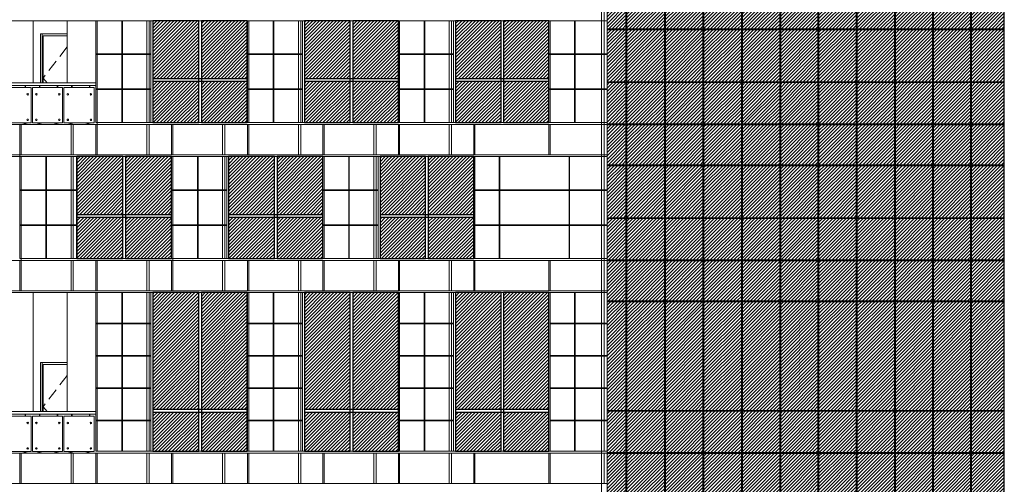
# Model space of a CAD drawing. Header units: millimetres. Extents: x 614675 to 1010864, y -150593 to -87691.
# Tile 107 of 194: x 875174 to 901265, y -122466 to -110166. Entities that reach past the tile are written whole.
import ezdxf

# ---------------------------------------------------------------- set-up
doc = ezdxf.new("R2010")
doc.units = ezdxf.units.MM
doc.header["$LTSCALE"] = 0.05
doc.linetypes.add('DASHED', pattern=[19.05, 12.7, -6.35])
doc.layers.get('0').update_dxf_attribs({"lineweight": 0})
doc.layers.add('011 Dimension', color=16, linetype='Continuous', lineweight=9)
doc.layers.add('013 Door & Window', color=48, linetype='Continuous', lineweight=9)
doc.layers.add('GLASS', color=135, linetype='Continuous')
pattern_1 = [(45, (465252.35, -310325.08), (-44.901281, 44.901281), [])]
pattern_2 = [(45, (504023.31, -320525.08), (-44.901281, 44.901281), [])]
pattern_3 = [(45, (671421.036, -156543.046), (-44.90128, 44.90128), [])]

# ---------------------------------------------------------------- blocks, each defined once
blk = doc.blocks.new('moajiri 01 (2) (2)')
at = {"color": 195}
blk.add_lwpolyline([(2342, 1100), (-190, 1100), (-220, 1100), (-220, 1032), (2342, 1032)], dxfattribs=at)
at = {"lineweight": 0}
for points in [[(-15, 1032), (-15, 1028), (14, 1028), (14, 1032), (-15, 1032)], [(458, 1032), (458, 1028), (486, 1028), (486, 1032), (458, 1032)], [(838, 1032), (838, 1028), (867, 1028), (867, 1032), (838, 1032)], [(1311, 1032), (1311, 1028), (1339, 1028), (1339, 1032), (1311, 1032)], [(1691, 1032), (1691, 1028), (1719, 1028), (1719, 1032), (1691, 1032)], [(2163, 1032), (2163, 1028), (2192, 1028), (2192, 1032), (2163, 1032)]]:
    blk.add_lwpolyline(points, close=True, dxfattribs=at)
for points in [[(-7, 1028), (-7, 980)], [(6, 1028), (6, 980)], [(466, 1028), (466, 980)], [(479, 1028), (479, 980)], [(846, 1028), (846, 980)], [(859, 1028), (859, 980)], [(1319, 1028), (1319, 980)], [(1332, 1028), (1332, 980)], [(1699, 1028), (1699, 980)], [(1712, 1028), (1712, 980)], [(2171, 1028), (2171, 980)], [(2184, 1028), (2184, 980)], [(-12, 45), (-12, 10)], [(12, 45), (12, 10)], [(450, 45), (450, 10)], [(474, 45), (474, 10)], [(830, 45), (830, 10)], [(855, 45), (855, 10)], [(1285, 45), (1285, 10)], [(1310, 45), (1310, 10)], [(1664, 45), (1664, 10)], [(1689, 45), (1689, 10)], [(2123, 45), (2123, 10)], [(2148, 45), (2148, 10)]]:
    blk.add_lwpolyline(points, dxfattribs=at)
for points in [[(-57, 0), (57, 0), (56, 6, 0.39896), (52, 10), (-52, 10, 0.39896), (-56, 6), (-57, 0)], [(405, 0), (519, 0), (518, 6, 0.39896), (514, 10), (410, 10, 0.39896), (406, 6), (405, 0)], [(786, 0), (899, 0), (899, 6, 0.39896), (894, 10), (791, 10, 0.39896), (787, 6), (786, 0)], [(1241, 0), (1354, 0), (1354, 6, 0.39896), (1349, 10), (1246, 10, 0.39896), (1242, 6), (1241, 0)], [(1620, 0), (1733, 0), (1733, 6, 0.39896), (1728, 10), (1625, 10, 0.39896), (1620, 6), (1620, 0)], [(2079, 0), (2192, 0), (2192, 6, 0.39896), (2187, 10), (2084, 10, 0.39896), (2079, 6), (2079, 0)]]:
    blk.add_lwpolyline(points, format="xyb", close=True, dxfattribs=at)
for centre in [(-77, 800), (537, 800), (766, 800), (1373, 800), (1600, 800), (2211, 800), (-77, 125), (537, 125), (766, 125), (1373, 125), (1600, 125), (2211, 125)]:
    blk.add_circle(centre, 20, dxfattribs=at)
at = {"layer": '011 Dimension', "color": 135, "lineweight": 0}
for points in [[(-182, 980), (627, 980)], [(-182, 980), (-182, 45)], [(627, 980), (627, 45)], [(661, 980), (661, 45)], [(661, 980), (1460, 980)], [(1460, 980), (1460, 45)], [(1494, 980), (1494, 45)], [(1494, 980), (2297, 980)], [(2297, 980), (2297, 45)], [(-182, 45), (627, 45)], [(661, 45), (1460, 45)], [(1494, 45), (2297, 45)]]:
    blk.add_lwpolyline(points, dxfattribs=at)

msp = doc.modelspace()

# ---------------------------------------------------------------- hatches: boundary and pattern name
h = msp.add_hatch()
h.set_pattern_fill('ANSI31', color=251, scale=20, style=0)
h.set_pattern_definition(pattern_3)
h.paths.add_polyline_path([(890743, -110408), (891249, -110408), (891249, -109341), (890743, -109341)])
h.paths.add_polyline_path([(891249, -108223), (890743, -108223), (890743, -109326), (891249, -109326)])
h.paths.add_polyline_path([(901265, -108223), (900397, -108223), (900397, -109326), (901265, -109326)])
h.paths.add_polyline_path([(900397, -110408), (901265, -110408), (901265, -109341), (900397, -109341)])
h.paths.add_polyline_path([(899389, -110408), (900380, -110408), (900380, -109341), (899389, -109341)])
h.paths.add_polyline_path([(900380, -108223), (899389, -108223), (899389, -109326), (900380, -109326)])
h.paths.add_polyline_path([(898379, -110408), (899372, -110408), (899372, -109341), (898379, -109341)])
h.paths.add_polyline_path([(899372, -108223), (898379, -108223), (898379, -109326), (899372, -109326)])
h.paths.add_polyline_path([(897367, -110408), (898362, -110408), (898362, -109341), (897367, -109341)])
h.paths.add_polyline_path([(898362, -108223), (897367, -108223), (897367, -109326), (898362, -109326)])
h.paths.add_polyline_path([(896354, -110408), (897350, -110408), (897350, -109341), (896354, -109341)])
h.paths.add_polyline_path([(897350, -108223), (896354, -108223), (896354, -109326), (897350, -109326)])
h.paths.add_polyline_path([(895340, -110408), (896337, -110408), (896337, -109341), (895340, -109341)])
h.paths.add_polyline_path([(896337, -108223), (895340, -108223), (895340, -109326), (896337, -109326)])
h.paths.add_polyline_path([(894324, -110408), (895323, -110408), (895323, -109341), (894324, -109341)])
h.paths.add_polyline_path([(895323, -108223), (894324, -108223), (894324, -109326), (895323, -109326)])
h.paths.add_polyline_path([(893306, -110408), (894306, -110408), (894306, -109341), (893306, -109341)])
h.paths.add_polyline_path([(894306, -108223), (893306, -108223), (893306, -109326), (894306, -109326)])
h.paths.add_polyline_path([(892287, -110408), (893289, -110408), (893289, -109341), (892287, -109341)])
h.paths.add_polyline_path([(893289, -108223), (892287, -108223), (892287, -109326), (893289, -109326)])
h.paths.add_polyline_path([(891266, -110408), (892270, -110408), (892270, -109341), (891266, -109341)])
h.paths.add_polyline_path([(892270, -108223), (891266, -108223), (891266, -109326), (892270, -109326)])
h = msp.add_hatch()
h.set_pattern_fill('ANSI31', color=253, scale=20, style=0)
h.set_pattern_definition([(45, (465252.35, -320525.08), (-44.901281, 44.901281), [])])
h.paths.add_polyline_path([(855657, -112891), (856897, -112891), (856897, -111792), (855657, -111792)])
h.paths.add_polyline_path([(856897, -110191), (855657, -110191), (855657, -111720), (856897, -111720)])
h.paths.add_polyline_path([(854344, -112891), (855585, -112891), (855585, -111792), (854344, -111792)])
h.paths.add_polyline_path([(855585, -110191), (854344, -110191), (854344, -111720), (855585, -111720)])
h.paths.add_polyline_path([(859743, -112891), (860981, -112891), (860981, -111792), (859743, -111792)])
h.paths.add_polyline_path([(860981, -110191), (859743, -110191), (859743, -111720), (860981, -111720)])
h.paths.add_polyline_path([(858434, -112891), (859672, -112891), (859672, -111792), (858434, -111792)])
h.paths.add_polyline_path([(859672, -110191), (858434, -110191), (858434, -111720), (859672, -111720)])
h.paths.add_polyline_path([(863817, -112891), (865052, -112891), (865052, -111792), (863817, -111792)])
h.paths.add_polyline_path([(865052, -110191), (863817, -110191), (863817, -111720), (865052, -111720)])
h.paths.add_polyline_path([(862511, -112891), (863746, -112891), (863746, -111792), (862511, -111792)])
h.paths.add_polyline_path([(863746, -110191), (862511, -110191), (862511, -111720), (863746, -111720)])
h.paths.add_polyline_path([(867879, -112891), (869110, -112891), (869110, -111792), (867879, -111792)])
h.paths.add_polyline_path([(869110, -110191), (867879, -110191), (867879, -111720), (869110, -111720)])
h.paths.add_polyline_path([(866576, -112891), (867808, -112891), (867808, -111792), (866576, -111792)])
h.paths.add_polyline_path([(867808, -110191), (866576, -110191), (866576, -111720), (867808, -111720)])
h.paths.add_polyline_path([(879988, -112891), (881206, -112891), (881206, -111792), (879988, -111792)])
h.paths.add_polyline_path([(881206, -110191), (879988, -110191), (879988, -111720), (881206, -111720)])
h.paths.add_polyline_path([(878700, -112891), (879918, -112891), (879918, -111792), (878700, -111792)])
h.paths.add_polyline_path([(879918, -110191), (878700, -110191), (878700, -111720), (879918, -111720)])
h.paths.add_polyline_path([(884000, -112891), (885209, -112891), (885209, -111792), (884000, -111792)])
h.paths.add_polyline_path([(885209, -110191), (884000, -110191), (884000, -111720), (885209, -111720)])
h.paths.add_polyline_path([(882718, -112891), (883930, -112891), (883930, -111792), (882718, -111792)])
h.paths.add_polyline_path([(883930, -110191), (882718, -110191), (882718, -111720), (883930, -111720)])
h.paths.add_polyline_path([(887999, -112891), (889197, -112891), (889197, -111792), (887999, -111792)])
h.paths.add_polyline_path([(889197, -110191), (887999, -110191), (887999, -111720), (889197, -111720)])
h.paths.add_polyline_path([(886723, -112891), (887929, -112891), (887929, -111792), (886723, -111792)])
h.paths.add_polyline_path([(887929, -110191), (886723, -110191), (886723, -111720), (887929, -111720)])
h = msp.add_hatch()
h.set_pattern_fill('ANSI31', color=253, scale=20, style=0)
h.set_pattern_definition(pattern_2)
h.paths.add_polyline_path([(900397, -111808), (901265, -111808), (901265, -110423), (900397, -110423)])
h.paths.add_polyline_path([(890743, -111808), (891249, -111808), (891249, -110423), (890743, -110423)])
h.paths.add_polyline_path([(899389, -111808), (900380, -111808), (900380, -110423), (899389, -110423)])
h.paths.add_polyline_path([(898379, -111808), (899372, -111808), (899372, -110423), (898379, -110423)])
h.paths.add_polyline_path([(897367, -111808), (898362, -111808), (898362, -110423), (897367, -110423)])
h.paths.add_polyline_path([(896354, -111808), (897350, -111808), (897350, -110423), (896354, -110423)])
h.paths.add_polyline_path([(895340, -111808), (896337, -111808), (896337, -110423), (895340, -110423)])
h.paths.add_polyline_path([(894324, -111808), (895323, -111808), (895323, -110423), (894324, -110423)])
h.paths.add_polyline_path([(893306, -111808), (894306, -111808), (894306, -110423), (893306, -110423)])
h.paths.add_polyline_path([(892287, -111808), (893289, -111808), (893289, -110423), (892287, -110423)])
h.paths.add_polyline_path([(891266, -111808), (892270, -111808), (892270, -110423), (891266, -110423)])
h = msp.add_hatch()
h.set_pattern_fill('ANSI31', color=251, scale=20, style=0)
h.set_pattern_definition(pattern_3)
h.paths.add_polyline_path([(890743, -114008), (891249, -114008), (891249, -112941), (890743, -112941)])
h.paths.add_polyline_path([(890743, -112926), (891249, -112926), (891249, -111823), (890743, -111823)])
h.paths.add_polyline_path([(900397, -112926), (901265, -112926), (901265, -111823), (900397, -111823)])
h.paths.add_polyline_path([(900397, -114008), (901265, -114008), (901265, -112941), (900397, -112941)])
h.paths.add_polyline_path([(899389, -114008), (900380, -114008), (900380, -112941), (899389, -112941)])
h.paths.add_polyline_path([(899389, -112926), (900380, -112926), (900380, -111823), (899389, -111823)])
h.paths.add_polyline_path([(898379, -114008), (899372, -114008), (899372, -112941), (898379, -112941)])
h.paths.add_polyline_path([(898379, -112926), (899372, -112926), (899372, -111823), (898379, -111823)])
h.paths.add_polyline_path([(897367, -114008), (898362, -114008), (898362, -112941), (897367, -112941)])
h.paths.add_polyline_path([(897367, -112926), (898362, -112926), (898362, -111823), (897367, -111823)])
h.paths.add_polyline_path([(896354, -114008), (897350, -114008), (897350, -112941), (896354, -112941)])
h.paths.add_polyline_path([(896354, -112926), (897350, -112926), (897350, -111823), (896354, -111823)])
h.paths.add_polyline_path([(895340, -114008), (896337, -114008), (896337, -112941), (895340, -112941)])
h.paths.add_polyline_path([(895340, -112926), (896337, -112926), (896337, -111823), (895340, -111823)])
h.paths.add_polyline_path([(894324, -114008), (895323, -114008), (895323, -112941), (894324, -112941)])
h.paths.add_polyline_path([(894324, -112926), (895323, -112926), (895323, -111823), (894324, -111823)])
h.paths.add_polyline_path([(893306, -114008), (894306, -114008), (894306, -112941), (893306, -112941)])
h.paths.add_polyline_path([(893306, -112926), (894306, -112926), (894306, -111823), (893306, -111823)])
h.paths.add_polyline_path([(892287, -114008), (893289, -114008), (893289, -112941), (892287, -112941)])
h.paths.add_polyline_path([(892287, -112926), (893289, -112926), (893289, -111823), (892287, -111823)])
h.paths.add_polyline_path([(891266, -114008), (892270, -114008), (892270, -112941), (891266, -112941)])
h.paths.add_polyline_path([(891266, -112926), (892270, -112926), (892270, -111823), (891266, -111823)])
h = msp.add_hatch()
h.set_pattern_fill('ANSI31', color=253, scale=20, style=0)
h.set_pattern_definition(pattern_1)
h.paths.add_polyline_path([(856392, -116491), (857632, -116491), (857632, -115392), (856392, -115392)])
h.paths.add_polyline_path([(857632, -113791), (856392, -113791), (856392, -115320), (857632, -115320)])
h.paths.add_polyline_path([(857703, -116491), (858942, -116491), (858942, -115392), (857703, -115392)])
h.paths.add_polyline_path([(858942, -113791), (857703, -113791), (857703, -115320), (858942, -115320)])
h.paths.add_polyline_path([(860473, -116491), (861710, -116491), (861710, -115392), (860473, -115392)])
h.paths.add_polyline_path([(861710, -113791), (860473, -113791), (860473, -115320), (861710, -115320)])
h.paths.add_polyline_path([(861781, -116491), (863018, -116491), (863018, -115392), (861781, -115392)])
h.paths.add_polyline_path([(863018, -113791), (861781, -113791), (861781, -115320), (863018, -115320)])
h.paths.add_polyline_path([(864545, -116491), (865778, -116491), (865778, -115392), (864545, -115392)])
h.paths.add_polyline_path([(865778, -113791), (864545, -113791), (864545, -115320), (865778, -115320)])
h.paths.add_polyline_path([(865850, -116491), (867083, -116491), (867083, -115392), (865850, -115392)])
h.paths.add_polyline_path([(867083, -113791), (865850, -113791), (865850, -115320), (867083, -115320)])
h.paths.add_polyline_path([(877978, -116491), (879197, -116491), (879197, -115392), (877978, -115392)])
h.paths.add_polyline_path([(879197, -113791), (877978, -113791), (877978, -115320), (879197, -115320)])
h.paths.add_polyline_path([(876687, -116491), (877908, -116491), (877908, -115392), (876687, -115392)])
h.paths.add_polyline_path([(877908, -113791), (876687, -113791), (876687, -115320), (877908, -115320)])
h.paths.add_polyline_path([(880709, -116491), (881924, -116491), (881924, -115392), (880709, -115392)])
h.paths.add_polyline_path([(881924, -113791), (880709, -113791), (880709, -115320), (881924, -115320)])
h.paths.add_polyline_path([(881995, -116491), (883208, -116491), (883208, -115392), (881995, -115392)])
h.paths.add_polyline_path([(883208, -113791), (881995, -113791), (881995, -115320), (883208, -115320)])
h.paths.add_polyline_path([(884723, -116491), (885932, -116491), (885932, -115392), (884723, -115392)])
h.paths.add_polyline_path([(885932, -113791), (884723, -113791), (884723, -115320), (885932, -115320)])
h.paths.add_polyline_path([(886002, -116491), (887206, -116491), (887206, -115392), (886002, -115392)])
h.paths.add_polyline_path([(887206, -113791), (886002, -113791), (886002, -115320), (887206, -115320)])
h = msp.add_hatch()
h.set_pattern_fill('ANSI31', color=253, scale=20, style=0)
h.set_pattern_definition(pattern_2)
h.paths.add_polyline_path([(900397, -115408), (901265, -115408), (901265, -114023), (900397, -114023)])
h.paths.add_polyline_path([(890743, -115408), (891249, -115408), (891249, -114023), (890743, -114023)])
h.paths.add_polyline_path([(899389, -115408), (900380, -115408), (900380, -114023), (899389, -114023)])
h.paths.add_polyline_path([(898379, -115408), (899372, -115408), (899372, -114023), (898379, -114023)])
h.paths.add_polyline_path([(897367, -115408), (898362, -115408), (898362, -114023), (897367, -114023)])
h.paths.add_polyline_path([(896354, -115408), (897350, -115408), (897350, -114023), (896354, -114023)])
h.paths.add_polyline_path([(895340, -115408), (896337, -115408), (896337, -114023), (895340, -114023)])
h.paths.add_polyline_path([(894324, -115408), (895323, -115408), (895323, -114023), (894324, -114023)])
h.paths.add_polyline_path([(893306, -115408), (894306, -115408), (894306, -114023), (893306, -114023)])
h.paths.add_polyline_path([(892287, -115408), (893289, -115408), (893289, -114023), (892287, -114023)])
h.paths.add_polyline_path([(891266, -115408), (892270, -115408), (892270, -114023), (891266, -114023)])
h = msp.add_hatch()
h.set_pattern_fill('ANSI31', color=251, scale=20, style=0)
h.set_pattern_definition(pattern_3)
h.paths.add_polyline_path([(890743, -117608), (891249, -117608), (891249, -116541), (890743, -116541)])
h.paths.add_polyline_path([(891249, -115423), (890743, -115423), (890743, -116526), (891249, -116526)])
h.paths.add_polyline_path([(901265, -115423), (900397, -115423), (900397, -116526), (901265, -116526)])
h.paths.add_polyline_path([(900397, -117608), (901265, -117608), (901265, -116541), (900397, -116541)])
h.paths.add_polyline_path([(899389, -117608), (900380, -117608), (900380, -116541), (899389, -116541)])
h.paths.add_polyline_path([(900380, -115423), (899389, -115423), (899389, -116526), (900380, -116526)])
h.paths.add_polyline_path([(898379, -117608), (899372, -117608), (899372, -116541), (898379, -116541)])
h.paths.add_polyline_path([(899372, -115423), (898379, -115423), (898379, -116526), (899372, -116526)])
h.paths.add_polyline_path([(897367, -117608), (898362, -117608), (898362, -116541), (897367, -116541)])
h.paths.add_polyline_path([(898362, -115423), (897367, -115423), (897367, -116526), (898362, -116526)])
h.paths.add_polyline_path([(896354, -117608), (897350, -117608), (897350, -116541), (896354, -116541)])
h.paths.add_polyline_path([(897350, -115423), (896354, -115423), (896354, -116526), (897350, -116526)])
h.paths.add_polyline_path([(895340, -117608), (896337, -117608), (896337, -116541), (895340, -116541)])
h.paths.add_polyline_path([(896337, -115423), (895340, -115423), (895340, -116526), (896337, -116526)])
h.paths.add_polyline_path([(894324, -117608), (895323, -117608), (895323, -116541), (894324, -116541)])
h.paths.add_polyline_path([(895323, -115423), (894324, -115423), (894324, -116526), (895323, -116526)])
h.paths.add_polyline_path([(893306, -117608), (894306, -117608), (894306, -116541), (893306, -116541)])
h.paths.add_polyline_path([(894306, -115423), (893306, -115423), (893306, -116526), (894306, -116526)])
h.paths.add_polyline_path([(892287, -117608), (893289, -117608), (893289, -116541), (892287, -116541)])
h.paths.add_polyline_path([(893289, -115423), (892287, -115423), (892287, -116526), (893289, -116526)])
h.paths.add_polyline_path([(891266, -117608), (892270, -117608), (892270, -116541), (891266, -116541)])
h.paths.add_polyline_path([(892270, -115423), (891266, -115423), (891266, -116526), (892270, -116526)])
h = msp.add_hatch()
h.set_pattern_fill('ANSI31', color=253, scale=20, style=0)
h.set_pattern_definition(pattern_1)
h.paths.add_polyline_path([(855657, -121591), (856897, -121591), (856897, -120552), (855657, -120552)])
h.paths.add_polyline_path([(856897, -117391), (855657, -117391), (855657, -120480), (856897, -120480)])
h.paths.add_polyline_path([(854344, -121591), (855585, -121591), (855585, -120552), (854344, -120552)])
h.paths.add_polyline_path([(855585, -117391), (854344, -117391), (854344, -120480), (855585, -120480)])
h.paths.add_polyline_path([(859743, -121591), (860981, -121591), (860981, -120552), (859743, -120552)])
h.paths.add_polyline_path([(860981, -117391), (859743, -117391), (859743, -120480), (860981, -120480)])
h.paths.add_polyline_path([(858434, -121591), (859672, -121591), (859672, -120552), (858434, -120552)])
h.paths.add_polyline_path([(859672, -117391), (858434, -117391), (858434, -120480), (859672, -120480)])
h.paths.add_polyline_path([(863817, -121591), (865052, -121591), (865052, -120552), (863817, -120552)])
h.paths.add_polyline_path([(865052, -117391), (863817, -117391), (863817, -120480), (865052, -120480)])
h.paths.add_polyline_path([(862511, -121591), (863746, -121591), (863746, -120552), (862511, -120552)])
h.paths.add_polyline_path([(863746, -117391), (862511, -117391), (862511, -120480), (863746, -120480)])
h.paths.add_polyline_path([(867879, -121591), (869110, -121591), (869110, -120552), (867879, -120552)])
h.paths.add_polyline_path([(869110, -117391), (867879, -117391), (867879, -120480), (869110, -120480)])
h.paths.add_polyline_path([(866576, -121591), (867808, -121591), (867808, -120552), (866576, -120552)])
h.paths.add_polyline_path([(867808, -117391), (866576, -117391), (866576, -120480), (867808, -120480)])
h.paths.add_polyline_path([(879988, -121591), (881206, -121591), (881206, -120552), (879988, -120552)])
h.paths.add_polyline_path([(881206, -117391), (879988, -117391), (879988, -120480), (881206, -120480)])
h.paths.add_polyline_path([(878700, -121591), (879918, -121591), (879918, -120552), (878700, -120552)])
h.paths.add_polyline_path([(879918, -117391), (878700, -117391), (878700, -120480), (879918, -120480)])
h.paths.add_polyline_path([(884000, -121591), (885209, -121591), (885209, -120552), (884000, -120552)])
h.paths.add_polyline_path([(885209, -117391), (884000, -117391), (884000, -120480), (885209, -120480)])
h.paths.add_polyline_path([(882718, -121591), (883930, -121591), (883930, -120552), (882718, -120552)])
h.paths.add_polyline_path([(883930, -117391), (882718, -117391), (882718, -120480), (883930, -120480)])
h.paths.add_polyline_path([(887999, -121591), (889197, -121591), (889197, -120552), (887999, -120552)])
h.paths.add_polyline_path([(889197, -117391), (887999, -117391), (887999, -120480), (889197, -120480)])
h.paths.add_polyline_path([(886723, -121591), (887929, -121591), (887929, -120552), (886723, -120552)])
h.paths.add_polyline_path([(887929, -117391), (886723, -117391), (886723, -120480), (887929, -120480)])
h = msp.add_hatch()
h.set_pattern_fill('ANSI31', color=253, scale=20, style=0)
h.set_pattern_definition(pattern_2)
h.paths.add_polyline_path([(900397, -120508), (901265, -120508), (901265, -117623), (900397, -117623)])
h.paths.add_polyline_path([(890743, -120508), (891249, -120508), (891249, -117623), (890743, -117623)])
h.paths.add_polyline_path([(899389, -120508), (900380, -120508), (900380, -117623), (899389, -117623)])
h.paths.add_polyline_path([(898379, -120508), (899372, -120508), (899372, -117623), (898379, -117623)])
h.paths.add_polyline_path([(897367, -120508), (898362, -120508), (898362, -117623), (897367, -117623)])
h.paths.add_polyline_path([(896354, -120508), (897350, -120508), (897350, -117623), (896354, -117623)])
h.paths.add_polyline_path([(895340, -120508), (896337, -120508), (896337, -117623), (895340, -117623)])
h.paths.add_polyline_path([(894324, -120508), (895323, -120508), (895323, -117623), (894324, -117623)])
h.paths.add_polyline_path([(893306, -120508), (894306, -120508), (894306, -117623), (893306, -117623)])
h.paths.add_polyline_path([(892287, -120508), (893289, -120508), (893289, -117623), (892287, -117623)])
h.paths.add_polyline_path([(891266, -120508), (892270, -120508), (892270, -117623), (891266, -117623)])
h = msp.add_hatch()
h.set_pattern_fill('ANSI31', color=251, scale=20, style=0)
h.set_pattern_definition(pattern_3)
h.paths.add_polyline_path([(890743, -122703), (891249, -122703), (891249, -121641), (890743, -121641)])
h.paths.add_polyline_path([(891249, -120523), (890743, -120523), (890743, -121621), (891249, -121621)])
h.paths.add_polyline_path([(901265, -120523), (900397, -120523), (900397, -121625), (901265, -121625)])
h.paths.add_polyline_path([(900397, -122708), (901265, -122708), (901265, -121641), (900397, -121641)])
h.paths.add_polyline_path([(899389, -122707), (900380, -122707), (900380, -121641), (899389, -121641)])
h.paths.add_polyline_path([(900380, -120523), (899389, -120523), (899389, -121625), (900380, -121625)])
h.paths.add_polyline_path([(898379, -122707), (899372, -122707), (899372, -121641), (898379, -121641)])
h.paths.add_polyline_path([(899372, -120523), (898379, -120523), (898379, -121625), (899372, -121625)])
h.paths.add_polyline_path([(897367, -122706), (898362, -122706), (898362, -121641), (897367, -121641)])
h.paths.add_polyline_path([(898362, -120523), (897367, -120523), (897367, -121624), (898362, -121624)])
h.paths.add_polyline_path([(896354, -122706), (897350, -122706), (897350, -121641), (896354, -121641)])
h.paths.add_polyline_path([(897350, -120523), (896354, -120523), (896354, -121624), (897350, -121624)])
h.paths.add_polyline_path([(895340, -122705), (896337, -122705), (896337, -121641), (895340, -121641)])
h.paths.add_polyline_path([(896337, -120523), (895340, -120523), (895340, -121623), (896337, -121623)])
h.paths.add_polyline_path([(894324, -122705), (895322, -122705), (895323, -121641), (894324, -121641)])
h.paths.add_polyline_path([(895323, -120523), (894324, -120523), (894324, -121623), (895323, -121623)])
h.paths.add_polyline_path([(893306, -122705), (894306, -122705), (894306, -121641), (893306, -121641)])
h.paths.add_polyline_path([(894306, -120523), (893306, -120523), (893306, -121622), (894306, -121622)])
h.paths.add_polyline_path([(892287, -122704), (893289, -122704), (893289, -121641), (892287, -121641)])
h.paths.add_polyline_path([(893289, -120523), (892287, -120523), (892287, -121622), (893289, -121622)])
h.paths.add_polyline_path([(891266, -122704), (892269, -122704), (892270, -121641), (891266, -121641)])
h.paths.add_polyline_path([(892270, -120523), (891266, -120523), (891266, -121621), (892270, -121621)])

# ---------------------------------------------------------------- linework, layer by layer
at = {"lineweight": 5}
for points in [[(890588, -137841), (890588, -87723)], [(890662, -121591), (890662, -87723)], [(890666, -121591), (890666, -87723)], [(890743, -137841), (890743, -87723)], [(852994, -110191), (890743, -110191)], [(877192, -112891), (877192, -110191)], [(877229, -112941), (877229, -110191)], [(877880, -112891), (877880, -110191)], [(877895, -112891), (877895, -110191)], [(878547, -112891), (878547, -110191)], [(878607, -112891), (878607, -110191)], [(878650, -112891), (878650, -110191)], [(881207, -112891), (881207, -110191)], [(881242, -112891), (881242, -110191)], [(881893, -112891), (881893, -110191)], [(881908, -112891), (881908, -110191)], [(882559, -112891), (882559, -110191)], [(882621, -112891), (882621, -110191)], [(882668, -112891), (882668, -110191)], [(885209, -112891), (885209, -110191)], [(885242, -112891), (885242, -110191)], [(885894, -112891), (885894, -110191)], [(885908, -112891), (885908, -110191)], [(886559, -112891), (886559, -110191)], [(886621, -112891), (886621, -110191)], [(886673, -112891), (886673, -110191)], [(889197, -112891), (889197, -110191)], [(889229, -112891), (889229, -110191)], [(889877, -112891), (889877, -110191)], [(889892, -112891), (889892, -110191)], [(877192, -111069), (878650, -111069)], [(877192, -111084), (878650, -111084)], [(881207, -111069), (882668, -111069)], [(881207, -111084), (882668, -111084)], [(885209, -111069), (886673, -111069)], [(885209, -111084), (886673, -111084)], [(889197, -111069), (890743, -111069)], [(889197, -111084), (890743, -111084)], [(877192, -111997), (878650, -111997)], [(877192, -112012), (878650, -112012)], [(881207, -111997), (882668, -111997)], [(881207, -112012), (882668, -112012)], [(885209, -111997), (886673, -111997)], [(885209, -112012), (886673, -112012)], [(889197, -111997), (890743, -111997)], [(889197, -112012), (890743, -112012)], [(852994, -112941), (890743, -112941)], [(875176, -113741), (875176, -112941)], [(875213, -113741), (875213, -112941)], [(876535, -113741), (876535, -112941)], [(876595, -113741), (876595, -112941)], [(877192, -112891), (890743, -112891)], [(877192, -113741), (877192, -112941)], [(877229, -113741), (877229, -112941)], [(878547, -113741), (878547, -112941)], [(878607, -113741), (878607, -112941)], [(879197, -113741), (879197, -112941)], [(879236, -113741), (879236, -112941)], [(880552, -113741), (880552, -112941)], [(880614, -113741), (880614, -112941)], [(881207, -113741), (881207, -112941)], [(881242, -113741), (881242, -112941)], [(882559, -113741), (882559, -112941)], [(882621, -113741), (882621, -112941)], [(883208, -113741), (883208, -112941)], [(883241, -113741), (883241, -112941)], [(884561, -113741), (884561, -112941)], [(884623, -113741), (884623, -112941)], [(885209, -113741), (885209, -112941)], [(885242, -113741), (885242, -112941)], [(886559, -113741), (886559, -112941)], [(886621, -113741), (886621, -112941)], [(887206, -113741), (887206, -112941)], [(887237, -113741), (887237, -112941)], [(889197, -113741), (889197, -112941)], [(889229, -113741), (889229, -112941)], [(852994, -113741), (890743, -113741)], [(875176, -116491), (875176, -113741)], [(852994, -113791), (890743, -113791)], [(875213, -116541), (875213, -113791)], [(875867, -116491), (875867, -113791)], [(875882, -116491), (875882, -113791)], [(876535, -116491), (876535, -113791)], [(876595, -116491), (876595, -113791)], [(876681, -116491), (876681, -113791)], [(879197, -116491), (879197, -113791)], [(879236, -116541), (879236, -113791)], [(879887, -116491), (879887, -113791)], [(879901, -116491), (879901, -113791)], [(880552, -116491), (880552, -113791)], [(880614, -116491), (880614, -113791)], [(880659, -116491), (880659, -113791)], [(883208, -116491), (883208, -113791)], [(883241, -116491), (883241, -113791)], [(883894, -116491), (883894, -113791)], [(883909, -116491), (883909, -113791)], [(884561, -116491), (884561, -113791)], [(884623, -116491), (884623, -113791)], [(884673, -116491), (884673, -113791)], [(887206, -116491), (887206, -113791)], [(887237, -116491), (887237, -113791)], [(887880, -116491), (887880, -113791)], [(887894, -116491), (887894, -113791)], [(889732, -116491), (889732, -113791)], [(889746, -116491), (889746, -113791)], [(875176, -114669), (876681, -114669)], [(875176, -114684), (876681, -114684)], [(879197, -114669), (880659, -114669)], [(879197, -114684), (880659, -114684)], [(883208, -114669), (884673, -114669)], [(883208, -114684), (884673, -114684)], [(887206, -114669), (890743, -114669)], [(887206, -114684), (890743, -114684)], [(875176, -115597), (876681, -115597)], [(875176, -115612), (876681, -115612)], [(879197, -115597), (880659, -115597)], [(879197, -115612), (880659, -115612)], [(883208, -115597), (884673, -115597)], [(883208, -115612), (884673, -115612)], [(887206, -115597), (890743, -115597)], [(887206, -115612), (890743, -115612)], [(852994, -116541), (890743, -116541)], [(875176, -116491), (890743, -116491)], [(875176, -117341), (875176, -116541)], [(875213, -117341), (875213, -116541)], [(876535, -117341), (876535, -116541)], [(876595, -117341), (876595, -116541)], [(877192, -117341), (877192, -116541)], [(877229, -117341), (877229, -116541)], [(878547, -117341), (878547, -116541)], [(878607, -117341), (878607, -116541)], [(879197, -117341), (879197, -116541)], [(879236, -117341), (879236, -116541)], [(880552, -117341), (880552, -116541)], [(880614, -117341), (880614, -116541)], [(881207, -117341), (881207, -116541)], [(881242, -117341), (881242, -116541)], [(882559, -117341), (882559, -116541)], [(882621, -117341), (882621, -116541)], [(883208, -117341), (883208, -116541)], [(883241, -117341), (883241, -116541)], [(884561, -117341), (884561, -116541)], [(884623, -117341), (884623, -116541)], [(885209, -117341), (885209, -116541)], [(885242, -117341), (885242, -116541)], [(886559, -117341), (886559, -116541)], [(886621, -117341), (886621, -116541)], [(887206, -117341), (887206, -116541)], [(887237, -117341), (887237, -116541)], [(889197, -117341), (889197, -116541)], [(889229, -117341), (889229, -116541)], [(852994, -117341), (890743, -117341)], [(852994, -117391), (890743, -117391)], [(877192, -121591), (877192, -117391)], [(877229, -121591), (877229, -117391)], [(877880, -121591), (877880, -117391)], [(877895, -121591), (877895, -117391)], [(878547, -121591), (878547, -117391)], [(878607, -121591), (878607, -117391)], [(878650, -121591), (878650, -117391)], [(881207, -121591), (881207, -117391)], [(881242, -121591), (881242, -117391)], [(881893, -121591), (881893, -117391)], [(881908, -121591), (881908, -117391)], [(882559, -121591), (882559, -117391)], [(882621, -121591), (882621, -117391)], [(882668, -121591), (882668, -117391)], [(885209, -121591), (885209, -117391)], [(885242, -121591), (885242, -117391)], [(885894, -121591), (885894, -117391)], [(885908, -121591), (885908, -117391)], [(886559, -121591), (886559, -117391)], [(886621, -121591), (886621, -117391)], [(886673, -121591), (886673, -117391)], [(889197, -121591), (889197, -117391)], [(889229, -121591), (889229, -117391)], [(889877, -121591), (889877, -117391)], [(889892, -121591), (889892, -117391)], [(877192, -118198), (878650, -118198)], [(877192, -118213), (878650, -118213)], [(881207, -118198), (882668, -118198)], [(881207, -118213), (882668, -118213)], [(885242, -118198), (886673, -118198)], [(885242, -118213), (886673, -118213)], [(889229, -118198), (890743, -118198)], [(889229, -118213), (890743, -118213)], [(877192, -119055), (878650, -119055)], [(877192, -119070), (878650, -119070)], [(881207, -119055), (882668, -119055)], [(881207, -119070), (882668, -119070)], [(885242, -119055), (886673, -119055)], [(885242, -119070), (886673, -119070)], [(889229, -119055), (890743, -119055)], [(889229, -119070), (890743, -119070)], [(877192, -119912), (878650, -119912)], [(877192, -119927), (878650, -119927)], [(881207, -119912), (882668, -119912)], [(881207, -119927), (882668, -119927)], [(885242, -119912), (886673, -119912)], [(885242, -119927), (886673, -119927)], [(889229, -119912), (890743, -119912)], [(889229, -119927), (890743, -119927)], [(877192, -120769), (878650, -120769)], [(877192, -120784), (878650, -120784)], [(881207, -120769), (882668, -120769)], [(881207, -120784), (882668, -120784)], [(885242, -120769), (886673, -120769)], [(885242, -120784), (886673, -120784)], [(889229, -120769), (890743, -120769)], [(889229, -120784), (890743, -120784)], [(852994, -121641), (890743, -121641)], [(875176, -122441), (875176, -121641)], [(875213, -122441), (875213, -121641)], [(876535, -122441), (876535, -121641)], [(876595, -122441), (876595, -121641)], [(877192, -121591), (890743, -121591)], [(877192, -122441), (877192, -121641)], [(877229, -122441), (877229, -121641)], [(878547, -122441), (878547, -121641)], [(878607, -122441), (878607, -121641)], [(879197, -122441), (879197, -121641)], [(879236, -122441), (879236, -121641)], [(880552, -122441), (880552, -121641)], [(880614, -122441), (880614, -121641)], [(881207, -122441), (881207, -121641)], [(881242, -122441), (881242, -121641)], [(882559, -122441), (882559, -121641)], [(882621, -122441), (882621, -121641)], [(883208, -122441), (883208, -121641)], [(883241, -122441), (883241, -121641)], [(884561, -122441), (884561, -121641)], [(884623, -122441), (884623, -121641)], [(885209, -122441), (885209, -121641)], [(885242, -122441), (885242, -121641)], [(886559, -122441), (886559, -121641)], [(886621, -122441), (886621, -121641)], [(887206, -122441), (887206, -121641)], [(887237, -122441), (887237, -121641)], [(889197, -122441), (889197, -121641)], [(889229, -122441), (889229, -121641)], [(890662, -122441), (890662, -121641)], [(890666, -122441), (890666, -121641)], [(852994, -122441), (890743, -122441)]]:
    msp.add_lwpolyline(points, dxfattribs=at)
at = {"layer": '013 Door & Window', "color": 252}
for points in [[(875527, -111841), (875527, -110191)], [(876436, -111841), (876436, -110191)], [(875774, -110541), (875725, -110541), (875725, -111841)], [(876436, -110541), (875774, -110541), (875774, -111841)], [(875794, -111841), (875794, -110591), (875809, -110591), (876436, -110591)], [(875527, -120541), (875527, -117391)], [(876436, -120541), (876436, -117391)], [(875774, -119241), (875725, -119241), (875725, -120541)], [(876436, -119241), (875774, -119241), (875774, -120541)], [(875794, -120541), (875794, -119291), (875809, -119291), (876436, -119291)]]:
    msp.add_lwpolyline(points, dxfattribs=at)
at = {"layer": '013 Door & Window', "color": 252, "linetype": 'DASHED', "ltscale": 500}
for points in [[(876436, -110886), (875794, -111711), (875900, -111841)], [(876436, -119586), (875794, -120411), (875900, -120541)]]:
    msp.add_lwpolyline(points, dxfattribs=at)
at = {"layer": 'GLASS'}
for points in [[(891249, -137791), (891249, -87723)], [(891266, -137791), (891266, -87723)], [(892270, -137791), (892270, -87723)], [(892287, -137791), (892287, -87723)], [(893289, -137791), (893289, -87723)], [(893306, -137791), (893306, -87723)], [(894306, -137791), (894306, -87723)], [(894324, -137791), (894324, -87723)], [(895323, -137791), (895323, -87723)], [(895340, -137791), (895340, -87723)], [(896337, -137791), (896337, -87723)], [(896354, -137791), (896354, -87723)], [(897350, -137791), (897350, -87723)], [(897367, -137791), (897367, -87723)], [(898362, -137791), (898362, -87723)], [(898379, -137791), (898379, -87723)], [(899372, -133140), (899372, -87723)], [(899389, -133140), (899389, -87723)], [(900380, -133140), (900380, -87723)], [(900397, -133140), (900397, -87723)], [(901265, -133140), (901265, -87723)]]:
    msp.add_lwpolyline(points, dxfattribs=at)
for points, elevation in [([(878700, -112891), (879918, -112891), (879918, -110191), (878700, -110191), (878700, -112891)], 69197), ([(879988, -112891), (881206, -112891), (881206, -110191), (879988, -110191), (879988, -112891)], 69197), ([(882718, -112891), (883930, -112891), (883930, -110191), (882718, -110191), (882718, -112891)], 69197), ([(884000, -112891), (885209, -112891), (885209, -110191), (884000, -110191), (884000, -112891)], 69197), ([(886723, -112891), (887929, -112891), (887929, -110191), (886723, -110191), (886723, -112891)], 69197), ([(887999, -112891), (889197, -112891), (889197, -110191), (887999, -110191), (887999, -112891)], 69197), ([(876687, -116491), (877908, -116491), (877908, -113791), (876687, -113791), (876687, -116491)], 69196), ([(877978, -116491), (879197, -116491), (879197, -113791), (877978, -113791), (877978, -116491)], 69195), ([(880709, -116491), (881924, -116491), (881924, -113791), (880709, -113791), (880709, -116491)], 82640), ([(881995, -116491), (883208, -116491), (883208, -113791), (881995, -113791), (881995, -116491)], 82639), ([(884723, -116491), (885932, -116491), (885932, -113791), (884723, -113791), (884723, -116491)], 69197), ([(886002, -116491), (887206, -116491), (887206, -113791), (886002, -113791), (886002, -116491)], 69197), ([(878700, -121591), (879918, -121591), (879918, -117391), (878700, -117391)], 69197), ([(879988, -121591), (881206, -121591), (881206, -117391), (879988, -117391)], 69197), ([(882718, -121591), (883930, -121591), (883930, -117391), (882718, -117391)], 69197), ([(884000, -121591), (885209, -121591), (885209, -117391), (884000, -117391)], 69197), ([(886723, -121591), (887929, -121591), (887929, -117391), (886723, -117391)], 69197), ([(887999, -121591), (889197, -121591), (889197, -117391), (887999, -117391)], 69197)]:
    msp.add_lwpolyline(points, close=True, dxfattribs=dict(at, elevation=elevation))
for points, elevation in [([(890743, -110408), (901265, -110408)], 136753), ([(890743, -110423), (901265, -110423)], 67557), ([(878700, -111720), (881206, -111720)], -344), ([(878700, -111792), (881206, -111792)], -344), ([(882718, -111720), (885209, -111720)], -344), ([(882718, -111792), (885209, -111792)], -344), ([(886723, -111720), (889197, -111720)], -344), ([(886723, -111792), (889197, -111792)], -344), ([(890743, -111808), (901265, -111808)], 42149), ([(890743, -111823), (901265, -111823)], 136753), ([(890743, -112926), (901265, -112926)], -57662), ([(890743, -112941), (901265, -112941)], -57662), ([(890743, -114008), (901265, -114008)], -12606), ([(890743, -114023), (901265, -114023)], -12606), ([(876687, -115320), (879197, -115320)], -344), ([(880709, -115320), (883208, -115320)], -344), ([(884723, -115320), (887206, -115320)], -344), ([(876687, -115392), (879197, -115392)], -344), ([(880709, -115392), (883208, -115392)], -344), ([(884723, -115392), (887206, -115392)], -344), ([(890743, -115408), (901265, -115408)], -12606), ([(890743, -115423), (901265, -115423)], -12606), ([(890743, -116526), (901265, -116526)], -57662), ([(890743, -116541), (901265, -116541)], -57662), ([(890743, -117608), (901265, -117608)], -12606), ([(890743, -117623), (901265, -117623)], -12606), ([(878700, -120480), (881206, -120480)], -57689), ([(882718, -120480), (885209, -120480)], -57689), ([(886723, -120480), (889197, -120480)], -57689), ([(890743, -120508), (901265, -120508)], -12606), ([(890743, -120523), (901265, -120523)], -24069), ([(878700, -120552), (881206, -120552)], -57689), ([(882718, -120552), (885209, -120552)], -57689), ([(886723, -120552), (889197, -120552)], -57689), ([(890743, -121626), (901265, -121626)], 1), ([(890743, -121641), (901265, -121641)], 1)]:
    msp.add_lwpolyline(points, dxfattribs=dict(at, elevation=elevation))

# ---------------------------------------------------------------- block references
at = {"lineweight": 0}
for p in [(874850, -112941), (874850, -121641)]:
    msp.add_blockref('moajiri 01 (2) (2)', p, dxfattribs=at)

doc.saveas('drawing.dxf')
